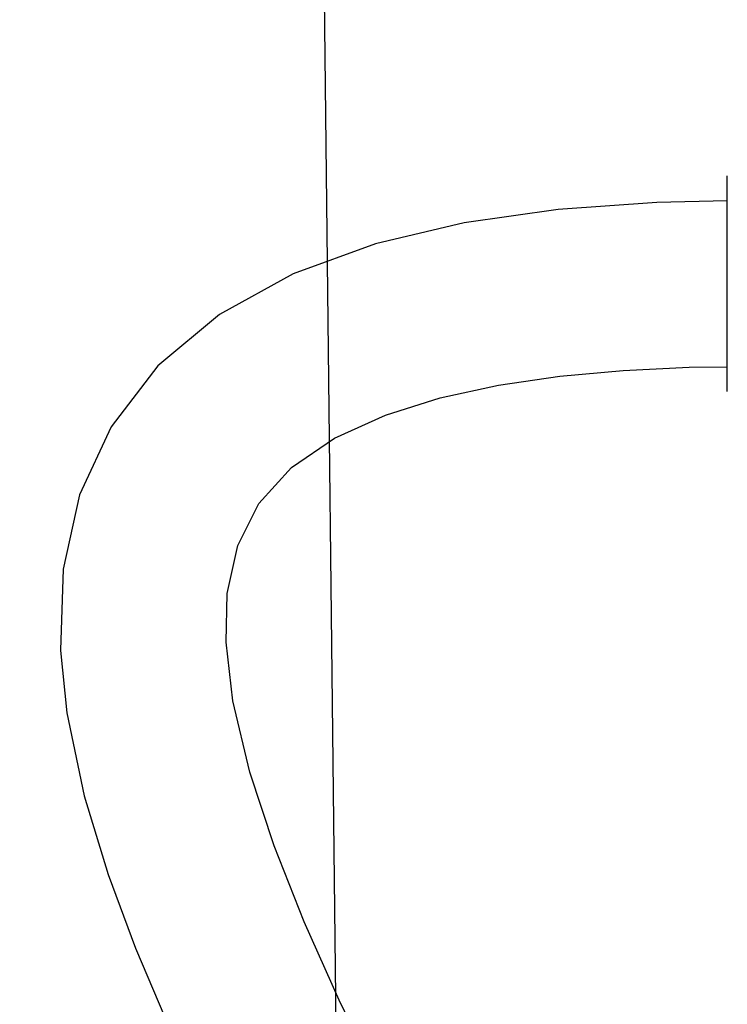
# Model space of a CAD drawing. Header units: millimetres. Extents: x 0 to 12486, y 0 to 8400.
# Tile 16 of 111: x 2713 to 2884, y 6390 to 6627. Entities that reach past the tile are written whole.
import ezdxf

# ---------------------------------------------------------------- set-up
doc = ezdxf.new("R2010")
doc.units = ezdxf.units.MM
doc.header["$LTSCALE"] = 653.4
doc.layers.get('0').update_dxf_attribs({"linetype": 'CONTINUOUS'})
for name, color, linetype in [('304109000083DXF_CONTINUOUS_LINE', 7, 'CONTINUOUS'), ('DRW0004_DXF_DIMENSION', 7, 'CONTINUOUS'), ('R25-1800XIANDXF_CONTINUOUS_LINE', 7, 'CONTINUOUS')]:
    doc.layers.add(name, color=color, linetype=linetype)
doc.styles.get("Standard").update_dxf_attribs({"font": 'txt', "width": 0.7})
doc.dimstyles.new('DIMSTYLE_2', dxfattribs={"dimtxt": 100, "dimasz": 60, "dimexe": 1.5, "dimexo": 0, "dimgap": 1.25, "dimtad": 1, "dimdsep": 46, "dimtxsty": 'Standard', "dimblk": '_FILLED', "dimblk1": '_FILLED', "dimblk2": '_FILLED', "dimcen": 0.09, "dimclrt": 5, "dimazin": 2, "dimtp": 0.5, "dimtm": 0.5, "dimtfac": 1, "dimtofl": 0, "dimtmove": 0, "dimatfit": 3, "dimldrblk": '_FILLED', "dimfxl": 0, "dimtolj": 1, "dimarcsym": 0})

# ---------------------------------------------------------------- blocks, each defined once
blk = doc.blocks.new('_FILLED')
at = {"color": 0, "linetype": 'ByBlock'}
blk.add_solid([(0, 0), (-1, 0.1167), (-1, -0.1167)], dxfattribs=at)
blk = doc.blocks.new('*D6')
at = {"layer": 'DRW0004_DXF_DIMENSION', "color": 2, "linetype": 'Continuous'}
for p, q in [((3058.17, 6790.92), (3059.33, 6687.84)), ((2794.28, 5977.38), (2785.64, 6744.76)), ((2922.49, 6716.3), (2332.61, 6709.65)), ((2785.98, 6714.76), (2922.49, 6716.3)), ((3059, 6717.84), (2922.49, 6716.3))]:
    blk.add_line(p, q, dxfattribs=at)
at = {"layer": 'DRW0004_DXF_DIMENSION', "color": 2, "linetype": 'Continuous', "xscale": 60, "yscale": 60, "zscale": 60}
for p, rotation in [((3059, 6717.84), 0.6455197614), ((2785.98, 6714.76), 180.6455197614)]:
    blk.add_blockref('_FILLED', p, dxfattribs=dict(at, rotation=rotation))
at = {"layer": 'DRW0004_DXF_DIMENSION', "color": 5, "linetype": 'Continuous', "insert": (2751.17, 6839.38), "char_height": 100, "width": 420, "attachment_point": 3, "rotation": 0.6455, "line_spacing_factor": 0.9}
blk.add_mtext('273.04', dxfattribs=at)

msp = doc.modelspace()

# ---------------------------------------------------------------- linework, layer by layer
at = {"layer": '304109000083DXF_CONTINUOUS_LINE', "color": 7, "linetype": 'Continuous'}
msp.add_line((2883.972, 6537.549), (2883.972, 6589.549), dxfattribs=at)
at = {"layer": 'R25-1800XIANDXF_CONTINUOUS_LINE', "color": 7, "linetype": 'Continuous'}
for points in [[(2883.972, 6583.467), (2866.952, 6583.121), (2843.23, 6581.419), (2820.579, 6578.2), (2799.188, 6573.158), (2779.323, 6565.911), (2761.592, 6556.109), (2746.744, 6543.718), (2735.439, 6529.016), (2727.865, 6512.574), (2723.879, 6494.65), (2723.232, 6475.109)], [(2763.192, 6477.041), (2763.466, 6488.775), (2765.983, 6500.406), (2771.043, 6510.495), (2778.978, 6519.185), (2789.341, 6526.249), (2801.563, 6531.812), (2814.735, 6535.964), (2828.833, 6539.043), (2843.616, 6541.218), (2858.909, 6542.621), (2874.745, 6543.369), (2883.972, 6543.495)], [(2844.394, 6282.045), (2843.346, 6284.473), (2833.055, 6305.943), (2822.028, 6327.752), (2810.834, 6349.536), (2800.128, 6370.695), (2790.464, 6390.685), (2781.98, 6409.644), (2774.723, 6427.93), (2768.892, 6445.695), (2764.84, 6462.926), (2763.19, 6477.078)], [(2723.235, 6475.047), (2724.776, 6460.053), (2728.968, 6440.037), (2734.732, 6421.042), (2741.341, 6403.274), (2748.377, 6386.593), (2755.617, 6370.789), (2762.928, 6355.678), (2770.224, 6341.118), (2777.424, 6327.028), (2784.458, 6313.351), (2791.257, 6300.049), (2797.737, 6287.126), (2803.836, 6274.547), (2809.523, 6262.191), (2814.708, 6250.027), (2816.239, 6245.999)]]:
    msp.add_lwpolyline(points, dxfattribs=at)

# ---------------------------------------------------------------- dimensions: what is measured, and where the dimension line sits
at = {"layer": 'DRW0004_DXF_DIMENSION', "color": 2, "linetype": 'Continuous'}
dim = msp.add_linear_dim(base=(3058.995, 6717.839), p1=(2794.285, 5977.378), p2=(3058.172, 6790.919), angle=0.64552, dimstyle='DIMSTYLE_2', dxfattribs=at)
dim.commit()
dim.dimension.update_dxf_attribs({"geometry": '*D6', "text_midpoint": (2544.781, 6712.045), "dimtype": 160})

doc.saveas('drawing.dxf')
